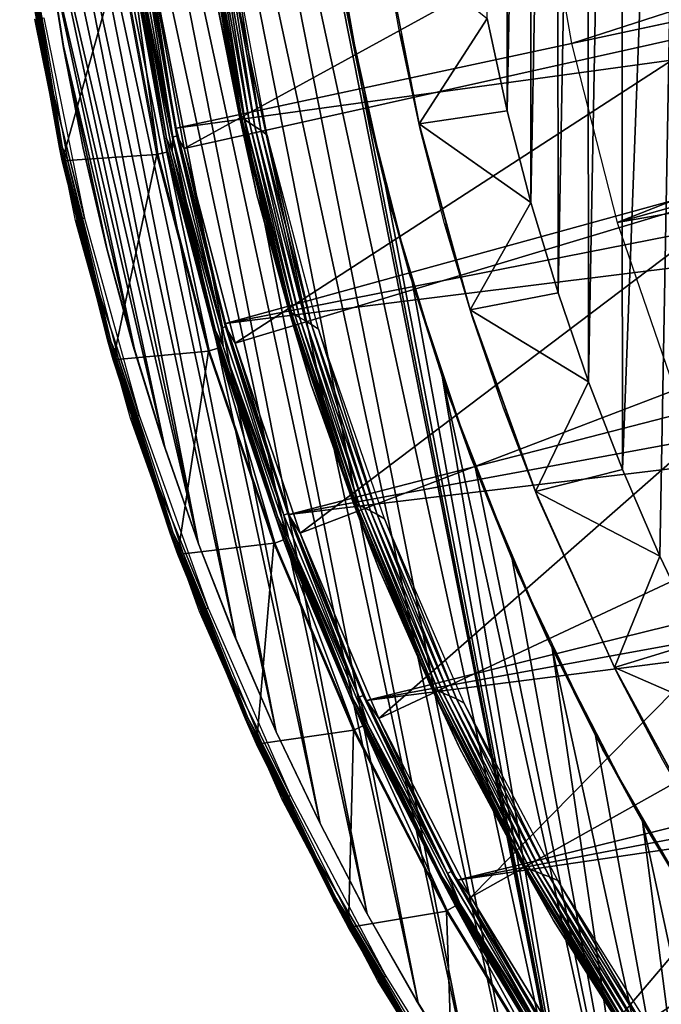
# Model space of a CAD drawing. Header units: millimetres. Extents: x -30.2 to 31.1, y -30.2 to 31.4.
# Tile 12 of 70: x -30 to -23.3, y -15.3 to -4.9. Entities that reach past the tile are written whole.
import ezdxf

# ---------------------------------------------------------------- set-up
doc = ezdxf.new("R2010")
doc.units = ezdxf.units.MM
doc.header["$LTSCALE"] = 81.481481
for name, color, linetype in [('10', 7, 'CONTINUOUS'), ('12', 7, 'CONTINUOUS'), ('15', 7, 'CONTINUOUS'), ('16', 7, 'CONTINUOUS'), ('19', 7, 'CONTINUOUS'), ('21', 7, 'CONTINUOUS'), ('23', 7, 'CONTINUOUS'), ('24', 7, 'CONTINUOUS'), ('26', 7, 'CONTINUOUS'), ('33', 7, 'CONTINUOUS'), ('34', 7, 'CONTINUOUS'), ('36', 7, 'CONTINUOUS'), ('37', 7, 'CONTINUOUS'), ('38', 7, 'CONTINUOUS'), ('39', 7, 'CONTINUOUS'), ('40', 7, 'CONTINUOUS'), ('41', 7, 'CONTINUOUS'), ('44', 7, 'CONTINUOUS'), ('59', 7, 'CONTINUOUS'), ('60', 7, 'CONTINUOUS'), ('61', 7, 'CONTINUOUS')]:
    doc.layers.add(name, color=color, linetype=linetype)

msp = doc.modelspace()

# ---------------------------------------------------------------- linework, layer by layer
at = {"layer": '10', "color": 251, "linetype": 'Continuous', "true_color": 0x4c4c4c}
for points in [[(-28.653, -4.217, 6.013), (-28.269, -6.297, 6.013), (-22.946, -3.377, 6.367), (-28.653, -4.217, 6.013)], [(-22.946, -3.377, 6.367), (-28.269, -6.297, 6.013), (-22.639, -5.043, 6.367), (-22.946, -3.377, 6.367)], [(-28.269, -6.297, 6.013), (-27.734, -8.344, 6.013), (-22.639, -5.043, 6.367), (-28.269, -6.297, 6.013)], [(-22.639, -5.043, 6.367), (-27.734, -8.344, 6.013), (-22.21, -6.682, 6.367), (-22.639, -5.043, 6.367)], [(-27.734, -8.344, 6.013), (-27.051, -10.346, 6.013), (-22.21, -6.682, 6.367), (-27.734, -8.344, 6.013)], [(-22.21, -6.682, 6.367), (-27.051, -10.346, 6.013), (-21.663, -8.285, 6.367), (-22.21, -6.682, 6.367)], [(-27.051, -10.346, 6.013), (-26.224, -12.293, 6.013), (-21.663, -8.285, 6.367), (-27.051, -10.346, 6.013)], [(-21.663, -8.285, 6.367), (-26.224, -12.293, 6.013), (-21.001, -9.845, 6.367), (-21.663, -8.285, 6.367)], [(-26.224, -12.293, 6.013), (-25.256, -14.175, 6.013), (-21.001, -9.845, 6.367), (-26.224, -12.293, 6.013)], [(-21.001, -9.845, 6.367), (-25.256, -14.175, 6.013), (-20.226, -11.351, 6.367), (-21.001, -9.845, 6.367)], [(-25.256, -14.175, 6.013), (-24.154, -15.98, 6.013), (-20.226, -11.351, 6.367), (-25.256, -14.175, 6.013)], [(-20.226, -11.351, 6.367), (-24.154, -15.98, 6.013), (-19.343, -12.797, 6.367), (-20.226, -11.351, 6.367)], [(-24.154, -15.98, 6.013), (-22.923, -17.701, 6.013), (-19.343, -12.797, 6.367), (-24.154, -15.98, 6.013)]]:
    msp.add_3dface(points, dxfattribs=at)
at = {"layer": '12', "color": 251, "linetype": 'Continuous', "true_color": 0x4c4c4c}
for points in [[(-28.935, -4.258, 0.203), (-28.547, -6.359, 0.203), (-28.838, -4.244, 5.816), (-28.935, -4.258, 0.203)], [(-28.838, -4.244, 5.816), (-28.547, -6.359, 0.203), (-28.451, -6.338, 5.816), (-28.838, -4.244, 5.816)], [(-28.547, -6.359, 0.203), (-28.006, -8.426, 0.203), (-28.451, -6.338, 5.816), (-28.547, -6.359, 0.203)], [(-28.451, -6.338, 5.816), (-28.006, -8.426, 0.203), (-27.913, -8.398, 5.816), (-28.451, -6.338, 5.816)], [(-28.006, -8.426, 0.203), (-27.317, -10.448, 0.203), (-27.913, -8.398, 5.816), (-28.006, -8.426, 0.203)], [(-27.913, -8.398, 5.816), (-27.317, -10.448, 0.203), (-27.225, -10.413, 5.816), (-27.913, -8.398, 5.816)], [(-27.317, -10.448, 0.203), (-26.481, -12.414, 0.203), (-27.225, -10.413, 5.816), (-27.317, -10.448, 0.203)], [(-27.225, -10.413, 5.816), (-26.481, -12.414, 0.203), (-26.392, -12.372, 5.816), (-27.225, -10.413, 5.816)], [(-26.481, -12.414, 0.203), (-25.504, -14.314, 0.203), (-26.392, -12.372, 5.816), (-26.481, -12.414, 0.203)], [(-26.392, -12.372, 5.816), (-25.504, -14.314, 0.203), (-25.419, -14.266, 5.816), (-26.392, -12.372, 5.816)], [(-25.504, -14.314, 0.203), (-24.391, -16.137, 0.203), (-25.419, -14.266, 5.816), (-25.504, -14.314, 0.203)], [(-25.419, -14.266, 5.816), (-24.391, -16.137, 0.203), (-24.31, -16.083, 5.816), (-25.419, -14.266, 5.816)]]:
    msp.add_3dface(points, dxfattribs=at)
at = {"layer": '15', "color": 251, "linetype": 'Continuous', "true_color": 0x4c4c4c}
for points in [[(-28.391, -6.176, 5.982), (-28.76, -4.135, 5.982), (-28.783, -4.236, 5.951), (-28.391, -6.176, 5.982)], [(-28.391, -6.176, 5.982), (-28.715, -4.129, 6.003), (-28.76, -4.135, 5.982), (-28.391, -6.176, 5.982)], [(-28.348, -6.167, 6.003), (-28.653, -4.217, 6.013), (-28.715, -4.129, 6.003), (-28.348, -6.167, 6.003)], [(-28.348, -6.167, 6.003), (-28.715, -4.129, 6.003), (-28.391, -6.176, 5.982), (-28.348, -6.167, 6.003)], [(-28.397, -6.326, 5.951), (-28.391, -6.176, 5.982), (-28.783, -4.236, 5.951), (-28.397, -6.326, 5.951)], [(-28.269, -6.297, 6.013), (-28.653, -4.217, 6.013), (-28.348, -6.167, 6.003), (-28.269, -6.297, 6.013)], [(-27.878, -8.186, 5.982), (-28.391, -6.176, 5.982), (-28.397, -6.326, 5.951), (-27.878, -8.186, 5.982)], [(-27.878, -8.186, 5.982), (-28.348, -6.167, 6.003), (-28.391, -6.176, 5.982), (-27.878, -8.186, 5.982)], [(-27.835, -8.173, 6.003), (-28.269, -6.297, 6.013), (-28.348, -6.167, 6.003), (-27.835, -8.173, 6.003)], [(-27.835, -8.173, 6.003), (-28.348, -6.167, 6.003), (-27.878, -8.186, 5.982), (-27.835, -8.173, 6.003)], [(-27.734, -8.344, 6.013), (-28.269, -6.297, 6.013), (-27.835, -8.173, 6.003), (-27.734, -8.344, 6.013)], [(-27.86, -8.382, 5.951), (-27.878, -8.186, 5.982), (-28.397, -6.326, 5.951), (-27.86, -8.382, 5.951)], [(-27.223, -10.154, 5.982), (-27.835, -8.173, 6.003), (-27.878, -8.186, 5.982), (-27.223, -10.154, 5.982)], [(-27.181, -10.138, 6.003), (-27.734, -8.344, 6.013), (-27.835, -8.173, 6.003), (-27.181, -10.138, 6.003)], [(-27.181, -10.138, 6.003), (-27.835, -8.173, 6.003), (-27.223, -10.154, 5.982), (-27.181, -10.138, 6.003)], [(-27.223, -10.154, 5.982), (-27.878, -8.186, 5.982), (-27.86, -8.382, 5.951), (-27.223, -10.154, 5.982)], [(-27.174, -10.393, 5.951), (-27.223, -10.154, 5.982), (-27.86, -8.382, 5.951), (-27.174, -10.393, 5.951)], [(-27.051, -10.346, 6.013), (-27.734, -8.344, 6.013), (-27.181, -10.138, 6.003), (-27.051, -10.346, 6.013)], [(-26.43, -12.07, 5.982), (-27.181, -10.138, 6.003), (-27.223, -10.154, 5.982), (-26.43, -12.07, 5.982)], [(-26.389, -12.051, 6.003), (-27.051, -10.346, 6.013), (-27.181, -10.138, 6.003), (-26.389, -12.051, 6.003)], [(-26.389, -12.051, 6.003), (-27.181, -10.138, 6.003), (-26.43, -12.07, 5.982), (-26.389, -12.051, 6.003)], [(-26.43, -12.07, 5.982), (-27.223, -10.154, 5.982), (-27.174, -10.393, 5.951), (-26.43, -12.07, 5.982)], [(-26.224, -12.293, 6.013), (-27.051, -10.346, 6.013), (-26.389, -12.051, 6.003), (-26.224, -12.293, 6.013)], [(-26.343, -12.349, 5.951), (-26.43, -12.07, 5.982), (-27.174, -10.393, 5.951), (-26.343, -12.349, 5.951)], [(-25.501, -13.925, 5.982), (-26.389, -12.051, 6.003), (-26.43, -12.07, 5.982), (-25.501, -13.925, 5.982)], [(-25.501, -13.925, 5.982), (-26.43, -12.07, 5.982), (-26.343, -12.349, 5.951), (-25.501, -13.925, 5.982)], [(-25.462, -13.903, 6.003), (-26.224, -12.293, 6.013), (-26.389, -12.051, 6.003), (-25.462, -13.903, 6.003)], [(-25.462, -13.903, 6.003), (-26.389, -12.051, 6.003), (-25.501, -13.925, 5.982), (-25.462, -13.903, 6.003)], [(-25.256, -14.175, 6.013), (-26.224, -12.293, 6.013), (-25.462, -13.903, 6.003), (-25.256, -14.175, 6.013)], [(-25.371, -14.239, 5.951), (-25.501, -13.925, 5.982), (-26.343, -12.349, 5.951), (-25.371, -14.239, 5.951)], [(-24.443, -15.708, 5.982), (-25.462, -13.903, 6.003), (-25.501, -13.925, 5.982), (-24.443, -15.708, 5.982)], [(-24.443, -15.708, 5.982), (-25.501, -13.925, 5.982), (-25.371, -14.239, 5.951), (-24.443, -15.708, 5.982)], [(-24.405, -15.684, 6.003), (-25.256, -14.175, 6.013), (-25.462, -13.903, 6.003), (-24.405, -15.684, 6.003)], [(-24.405, -15.684, 6.003), (-25.462, -13.903, 6.003), (-24.443, -15.708, 5.982), (-24.405, -15.684, 6.003)], [(-24.154, -15.98, 6.013), (-25.256, -14.175, 6.013), (-24.405, -15.684, 6.003), (-24.154, -15.98, 6.013)], [(-24.264, -16.053, 5.951), (-24.443, -15.708, 5.982), (-25.371, -14.239, 5.951), (-24.264, -16.053, 5.951)]]:
    msp.add_3dface(points, dxfattribs=at)
at = {"layer": '16', "color": 251, "linetype": 'Continuous', "true_color": 0x4c4c4c}
for points in [[(-28.845, -4.147, 5.865), (-28.476, -6.194, 5.865), (-28.826, -4.145, 5.911), (-28.845, -4.147, 5.865)], [(-28.845, -4.147, 5.865), (-28.838, -4.244, 5.816), (-28.476, -6.194, 5.865), (-28.845, -4.147, 5.865)], [(-28.838, -4.244, 5.816), (-28.451, -6.338, 5.816), (-28.476, -6.194, 5.865), (-28.838, -4.244, 5.816)], [(-28.457, -6.19, 5.911), (-28.783, -4.236, 5.951), (-28.826, -4.145, 5.911), (-28.457, -6.19, 5.911)], [(-28.476, -6.194, 5.865), (-28.457, -6.19, 5.911), (-28.826, -4.145, 5.911), (-28.476, -6.194, 5.865)], [(-28.397, -6.326, 5.951), (-28.783, -4.236, 5.951), (-28.457, -6.19, 5.911), (-28.397, -6.326, 5.951)], [(-28.476, -6.194, 5.865), (-27.961, -8.21, 5.865), (-28.457, -6.19, 5.911), (-28.476, -6.194, 5.865)], [(-28.476, -6.194, 5.865), (-28.451, -6.338, 5.816), (-27.961, -8.21, 5.865), (-28.476, -6.194, 5.865)], [(-27.943, -8.205, 5.911), (-28.397, -6.326, 5.951), (-28.457, -6.19, 5.911), (-27.943, -8.205, 5.911)], [(-27.961, -8.21, 5.865), (-27.943, -8.205, 5.911), (-28.457, -6.19, 5.911), (-27.961, -8.21, 5.865)], [(-28.451, -6.338, 5.816), (-27.913, -8.398, 5.816), (-27.961, -8.21, 5.865), (-28.451, -6.338, 5.816)], [(-27.86, -8.382, 5.951), (-28.397, -6.326, 5.951), (-27.943, -8.205, 5.911), (-27.86, -8.382, 5.951)], [(-27.961, -8.21, 5.865), (-27.304, -10.184, 5.865), (-27.943, -8.205, 5.911), (-27.961, -8.21, 5.865)], [(-27.961, -8.21, 5.865), (-27.913, -8.398, 5.816), (-27.304, -10.184, 5.865), (-27.961, -8.21, 5.865)], [(-27.287, -10.177, 5.911), (-27.86, -8.382, 5.951), (-27.943, -8.205, 5.911), (-27.287, -10.177, 5.911)], [(-27.304, -10.184, 5.865), (-27.287, -10.177, 5.911), (-27.943, -8.205, 5.911), (-27.304, -10.184, 5.865)], [(-27.174, -10.393, 5.951), (-27.86, -8.382, 5.951), (-27.287, -10.177, 5.911), (-27.174, -10.393, 5.951)], [(-27.913, -8.398, 5.816), (-27.225, -10.413, 5.816), (-27.304, -10.184, 5.865), (-27.913, -8.398, 5.816)], [(-27.304, -10.184, 5.865), (-26.508, -12.106, 5.865), (-27.287, -10.177, 5.911), (-27.304, -10.184, 5.865)], [(-27.304, -10.184, 5.865), (-27.225, -10.413, 5.816), (-26.508, -12.106, 5.865), (-27.304, -10.184, 5.865)], [(-26.491, -12.098, 5.911), (-27.174, -10.393, 5.951), (-27.287, -10.177, 5.911), (-26.491, -12.098, 5.911)], [(-26.508, -12.106, 5.865), (-26.491, -12.098, 5.911), (-27.287, -10.177, 5.911), (-26.508, -12.106, 5.865)], [(-27.225, -10.413, 5.816), (-26.392, -12.372, 5.816), (-26.508, -12.106, 5.865), (-27.225, -10.413, 5.816)], [(-26.343, -12.349, 5.951), (-27.174, -10.393, 5.951), (-26.491, -12.098, 5.911), (-26.343, -12.349, 5.951)], [(-26.508, -12.106, 5.865), (-25.577, -13.966, 5.865), (-26.491, -12.098, 5.911), (-26.508, -12.106, 5.865)], [(-26.508, -12.106, 5.865), (-26.392, -12.372, 5.816), (-25.577, -13.966, 5.865), (-26.508, -12.106, 5.865)], [(-25.56, -13.957, 5.911), (-26.343, -12.349, 5.951), (-26.491, -12.098, 5.911), (-25.56, -13.957, 5.911)], [(-25.577, -13.966, 5.865), (-25.56, -13.957, 5.911), (-26.491, -12.098, 5.911), (-25.577, -13.966, 5.865)], [(-26.392, -12.372, 5.816), (-25.419, -14.266, 5.816), (-25.577, -13.966, 5.865), (-26.392, -12.372, 5.816)], [(-25.371, -14.239, 5.951), (-26.343, -12.349, 5.951), (-25.56, -13.957, 5.911), (-25.371, -14.239, 5.951)], [(-25.577, -13.966, 5.865), (-24.515, -15.755, 5.865), (-25.56, -13.957, 5.911), (-25.577, -13.966, 5.865)], [(-25.577, -13.966, 5.865), (-25.419, -14.266, 5.816), (-24.515, -15.755, 5.865), (-25.577, -13.966, 5.865)], [(-24.5, -15.745, 5.911), (-25.371, -14.239, 5.951), (-25.56, -13.957, 5.911), (-24.5, -15.745, 5.911)], [(-24.515, -15.755, 5.865), (-24.5, -15.745, 5.911), (-25.56, -13.957, 5.911), (-24.515, -15.755, 5.865)], [(-25.419, -14.266, 5.816), (-24.31, -16.083, 5.816), (-24.515, -15.755, 5.865), (-25.419, -14.266, 5.816)], [(-24.264, -16.053, 5.951), (-25.371, -14.239, 5.951), (-24.5, -15.745, 5.911), (-24.264, -16.053, 5.951)]]:
    msp.add_3dface(points, dxfattribs=at)
at = {"layer": '19', "color": 4, "linetype": 'Continuous'}
for points in [[(-29.552, -6.429, -29.793), (-28.945, -4.26, -0.193), (-29.935, -4.304, -29.793), (-29.552, -6.429, -29.793)], [(-28.557, -6.361, -0.193), (-28.945, -4.26, -0.193), (-29.552, -6.429, -29.793), (-28.557, -6.361, -0.193)], [(-29.018, -8.52, -29.793), (-28.557, -6.361, -0.193), (-29.552, -6.429, -29.793), (-29.018, -8.52, -29.793)], [(-28.016, -8.429, -0.193), (-28.557, -6.361, -0.193), (-29.018, -8.52, -29.793), (-28.016, -8.429, -0.193)], [(-28.336, -10.569, -29.793), (-28.016, -8.429, -0.193), (-29.018, -8.52, -29.793), (-28.336, -10.569, -29.793)], [(-27.326, -10.451, -0.193), (-28.016, -8.429, -0.193), (-28.336, -10.569, -29.793), (-27.326, -10.451, -0.193)], [(-27.51, -12.563, -29.793), (-27.326, -10.451, -0.193), (-28.336, -10.569, -29.793), (-27.51, -12.563, -29.793)], [(-26.49, -12.418, -0.193), (-27.326, -10.451, -0.193), (-27.51, -12.563, -29.793), (-26.49, -12.418, -0.193)], [(-26.544, -14.494, -29.793), (-26.49, -12.418, -0.193), (-27.51, -12.563, -29.793), (-26.544, -14.494, -29.793)], [(-25.513, -14.319, -0.193), (-26.49, -12.418, -0.193), (-26.544, -14.494, -29.793), (-25.513, -14.319, -0.193)], [(-25.442, -16.351, -29.793), (-25.513, -14.319, -0.193), (-26.544, -14.494, -29.793), (-25.442, -16.351, -29.793)], [(-24.4, -16.143, -0.193), (-25.513, -14.319, -0.193), (-25.442, -16.351, -29.793), (-24.4, -16.143, -0.193)]]:
    msp.add_3dface(points, dxfattribs=at)
at = {"layer": '21', "color": 4, "linetype": 'Continuous'}
for points in [[(-29.946, -4.209, -29.833), (-29.936, -4.207, -29.872), (-29.569, -6.285, -29.872), (-29.946, -4.209, -29.833)], [(-29.58, -6.287, -29.833), (-29.935, -4.304, -29.793), (-29.946, -4.209, -29.833), (-29.58, -6.287, -29.833)], [(-29.58, -6.287, -29.833), (-29.946, -4.209, -29.833), (-29.569, -6.285, -29.872), (-29.58, -6.287, -29.833)], [(-29.918, -4.205, -29.908), (-29.552, -6.281, -29.908), (-29.936, -4.207, -29.872), (-29.918, -4.205, -29.908)], [(-29.936, -4.207, -29.872), (-29.552, -6.281, -29.908), (-29.569, -6.285, -29.872), (-29.936, -4.207, -29.872)], [(-29.918, -4.205, -29.908), (-29.88, -4.296, -29.939), (-29.552, -6.281, -29.908), (-29.918, -4.205, -29.908)], [(-29.552, -6.429, -29.793), (-29.935, -4.304, -29.793), (-29.58, -6.287, -29.833), (-29.552, -6.429, -29.793)], [(-29.88, -4.296, -29.939), (-29.497, -6.417, -29.939), (-29.552, -6.281, -29.908), (-29.88, -4.296, -29.939)], [(-29.58, -6.287, -29.833), (-29.569, -6.285, -29.872), (-29.059, -8.332, -29.872), (-29.58, -6.287, -29.833)], [(-29.069, -8.335, -29.833), (-29.552, -6.429, -29.793), (-29.58, -6.287, -29.833), (-29.069, -8.335, -29.833)], [(-29.069, -8.335, -29.833), (-29.58, -6.287, -29.833), (-29.059, -8.332, -29.872), (-29.069, -8.335, -29.833)], [(-29.552, -6.281, -29.908), (-29.041, -8.327, -29.908), (-29.569, -6.285, -29.872), (-29.552, -6.281, -29.908)], [(-29.569, -6.285, -29.872), (-29.041, -8.327, -29.908), (-29.059, -8.332, -29.872), (-29.569, -6.285, -29.872)], [(-29.552, -6.281, -29.908), (-29.497, -6.417, -29.939), (-29.041, -8.327, -29.908), (-29.552, -6.281, -29.908)], [(-29.497, -6.417, -29.939), (-28.964, -8.505, -29.939), (-29.041, -8.327, -29.908), (-29.497, -6.417, -29.939)], [(-29.018, -8.52, -29.793), (-29.552, -6.429, -29.793), (-29.069, -8.335, -29.833), (-29.018, -8.52, -29.793)], [(-29.069, -8.335, -29.833), (-29.059, -8.332, -29.872), (-28.407, -10.339, -29.872), (-29.069, -8.335, -29.833)], [(-28.417, -10.343, -29.833), (-29.018, -8.52, -29.793), (-29.069, -8.335, -29.833), (-28.417, -10.343, -29.833)], [(-28.417, -10.343, -29.833), (-29.069, -8.335, -29.833), (-28.407, -10.339, -29.872), (-28.417, -10.343, -29.833)], [(-29.041, -8.327, -29.908), (-28.39, -10.333, -29.908), (-29.059, -8.332, -29.872), (-29.041, -8.327, -29.908)], [(-29.059, -8.332, -29.872), (-28.39, -10.333, -29.908), (-28.407, -10.339, -29.872), (-29.059, -8.332, -29.872)], [(-29.041, -8.327, -29.908), (-28.964, -8.505, -29.939), (-28.39, -10.333, -29.908), (-29.041, -8.327, -29.908)], [(-28.336, -10.569, -29.793), (-29.018, -8.52, -29.793), (-28.417, -10.343, -29.833), (-28.336, -10.569, -29.793)], [(-28.964, -8.505, -29.939), (-28.284, -10.549, -29.939), (-28.39, -10.333, -29.908), (-28.964, -8.505, -29.939)], [(-28.417, -10.343, -29.833), (-28.407, -10.339, -29.872), (-27.616, -12.296, -29.872), (-28.417, -10.343, -29.833)], [(-27.626, -12.3, -29.833), (-28.336, -10.569, -29.793), (-28.417, -10.343, -29.833), (-27.626, -12.3, -29.833)], [(-27.626, -12.3, -29.833), (-28.417, -10.343, -29.833), (-27.616, -12.296, -29.872), (-27.626, -12.3, -29.833)], [(-28.39, -10.333, -29.908), (-27.6, -12.288, -29.908), (-28.407, -10.339, -29.872), (-28.39, -10.333, -29.908)], [(-28.407, -10.339, -29.872), (-27.6, -12.288, -29.908), (-27.616, -12.296, -29.872), (-28.407, -10.339, -29.872)], [(-28.39, -10.333, -29.908), (-28.284, -10.549, -29.939), (-27.6, -12.288, -29.908), (-28.39, -10.333, -29.908)], [(-28.284, -10.549, -29.939), (-27.459, -12.54, -29.939), (-27.6, -12.288, -29.908), (-28.284, -10.549, -29.939)], [(-27.51, -12.563, -29.793), (-28.336, -10.569, -29.793), (-27.626, -12.3, -29.833), (-27.51, -12.563, -29.793)], [(-27.626, -12.3, -29.833), (-27.616, -12.296, -29.872), (-26.691, -14.192, -29.872), (-27.626, -12.3, -29.833)], [(-26.701, -14.197, -29.833), (-27.51, -12.563, -29.793), (-27.626, -12.3, -29.833), (-26.701, -14.197, -29.833)], [(-26.701, -14.197, -29.833), (-27.626, -12.3, -29.833), (-26.691, -14.192, -29.872), (-26.701, -14.197, -29.833)], [(-27.6, -12.288, -29.908), (-26.675, -14.184, -29.908), (-27.616, -12.296, -29.872), (-27.6, -12.288, -29.908)], [(-27.616, -12.296, -29.872), (-26.675, -14.184, -29.908), (-26.691, -14.192, -29.872), (-27.616, -12.296, -29.872)], [(-27.6, -12.288, -29.908), (-27.459, -12.54, -29.939), (-26.675, -14.184, -29.908), (-27.6, -12.288, -29.908)], [(-26.544, -14.494, -29.793), (-27.51, -12.563, -29.793), (-26.701, -14.197, -29.833), (-26.544, -14.494, -29.793)], [(-27.459, -12.54, -29.939), (-26.494, -14.467, -29.939), (-26.675, -14.184, -29.908), (-27.459, -12.54, -29.939)], [(-26.675, -14.184, -29.908), (-25.621, -16.01, -29.908), (-26.691, -14.192, -29.872), (-26.675, -14.184, -29.908)], [(-26.675, -14.184, -29.908), (-26.494, -14.467, -29.939), (-25.621, -16.01, -29.908), (-26.675, -14.184, -29.908)], [(-26.701, -14.197, -29.833), (-26.691, -14.192, -29.872), (-25.636, -16.019, -29.872), (-26.701, -14.197, -29.833)], [(-25.645, -16.025, -29.833), (-26.544, -14.494, -29.793), (-26.701, -14.197, -29.833), (-25.645, -16.025, -29.833)], [(-25.645, -16.025, -29.833), (-26.701, -14.197, -29.833), (-25.636, -16.019, -29.872), (-25.645, -16.025, -29.833)], [(-26.691, -14.192, -29.872), (-25.621, -16.01, -29.908), (-25.636, -16.019, -29.872), (-26.691, -14.192, -29.872)], [(-25.442, -16.351, -29.793), (-26.544, -14.494, -29.793), (-25.645, -16.025, -29.833), (-25.442, -16.351, -29.793)], [(-26.494, -14.467, -29.939), (-25.395, -16.32, -29.939), (-25.621, -16.01, -29.908), (-26.494, -14.467, -29.939)]]:
    msp.add_3dface(points, dxfattribs=at)
at = {"layer": '23', "color": 4, "linetype": 'Continuous'}
for points in [[(-26.187, -4.045, -30), (-25.084, -4.931, -2), (-25.801, -6.038, -30), (-26.187, -4.045, -30)], [(-25.084, -4.931, -2), (-24.873, -5.903, -2), (-25.801, -6.038, -30), (-25.084, -4.931, -2)], [(-24.873, -5.903, -2), (-24.625, -6.866, -2), (-25.801, -6.038, -30), (-24.873, -5.903, -2)], [(-25.801, -6.038, -30), (-24.625, -6.866, -2), (-25.263, -7.995, -30), (-25.801, -6.038, -30)], [(-24.625, -6.866, -2), (-24.34, -7.816, -2), (-25.263, -7.995, -30), (-24.625, -6.866, -2)], [(-24.34, -7.816, -2), (-24.02, -8.751, -2), (-25.263, -7.995, -30), (-24.34, -7.816, -2)], [(-25.263, -7.995, -30), (-24.02, -8.751, -2), (-24.577, -9.905, -30), (-25.263, -7.995, -30)], [(-24.02, -8.751, -2), (-23.662, -9.676, -2), (-24.577, -9.905, -30), (-24.02, -8.751, -2)], [(-23.662, -9.676, -2), (-23.269, -10.587, -2), (-24.577, -9.905, -30), (-23.662, -9.676, -2)], [(-24.577, -9.905, -30), (-23.269, -10.587, -2), (-23.747, -11.758, -30), (-24.577, -9.905, -30)], [(-23.269, -10.587, -2), (-22.842, -11.48, -2), (-23.747, -11.758, -30), (-23.269, -10.587, -2)], [(-22.842, -11.48, -2), (-22.381, -12.354, -2), (-23.747, -11.758, -30), (-22.842, -11.48, -2)], [(-23.747, -11.758, -30), (-22.381, -12.354, -2), (-22.777, -13.541, -30), (-23.747, -11.758, -30)]]:
    msp.add_3dface(points, dxfattribs=at)
at = {"layer": '24', "color": 4, "linetype": 'Continuous'}
for points in [[(-23.683, 9.627, -2), (-22.875, 11.414, -2), (-23.662, -9.676, -2), (-23.683, 9.627, -2)], [(-22.875, 11.414, -2), (-23.269, -10.587, -2), (-23.662, -9.676, -2), (-22.875, 11.414, -2)], [(-22.875, 11.414, -2), (-22.842, -11.48, -2), (-23.269, -10.587, -2), (-22.875, 11.414, -2)], [(-24.035, 8.711, -2), (-23.683, 9.627, -2), (-24.02, -8.751, -2), (-24.035, 8.711, -2)], [(-23.683, 9.627, -2), (-23.662, -9.676, -2), (-24.02, -8.751, -2), (-23.683, 9.627, -2)], [(-24.351, 7.782, -2), (-24.035, 8.711, -2), (-24.34, -7.816, -2), (-24.351, 7.782, -2)], [(-24.035, 8.711, -2), (-24.02, -8.751, -2), (-24.34, -7.816, -2), (-24.035, 8.711, -2)], [(-24.633, 6.837, -2), (-24.351, 7.782, -2), (-24.625, -6.866, -2), (-24.633, 6.837, -2)], [(-24.351, 7.782, -2), (-24.34, -7.816, -2), (-24.625, -6.866, -2), (-24.351, 7.782, -2)], [(-24.879, 5.878, -2), (-24.633, 6.837, -2), (-24.873, -5.903, -2), (-24.879, 5.878, -2)], [(-24.633, 6.837, -2), (-24.625, -6.866, -2), (-24.873, -5.903, -2), (-24.633, 6.837, -2)], [(-24.879, 5.878, -2), (-24.873, -5.903, -2), (-25.084, -4.931, -2), (-24.879, 5.878, -2)]]:
    msp.add_3dface(points, dxfattribs=at)
at = {"layer": '26', "color": 4, "linetype": 'Continuous'}
for points in [[(-26.187, -4.045, -30), (-25.801, -6.038, -30), (-26.182, -4.081, -32.8), (-26.187, -4.045, -30)], [(-26.182, -4.081, -32.8), (-25.801, -6.038, -30), (-26.004, -5.091, -32.8), (-26.182, -4.081, -32.8)], [(-26.004, -5.091, -32.8), (-25.801, -6.038, -30), (-25.788, -6.093, -32.8), (-26.004, -5.091, -32.8)], [(-25.801, -6.038, -30), (-25.263, -7.995, -30), (-25.788, -6.093, -32.8), (-25.801, -6.038, -30)], [(-25.788, -6.093, -32.8), (-25.263, -7.995, -30), (-25.533, -7.086, -32.8), (-25.788, -6.093, -32.8)], [(-25.533, -7.086, -32.8), (-25.263, -7.995, -30), (-25.241, -8.065, -32.8), (-25.533, -7.086, -32.8)], [(-25.263, -7.995, -30), (-24.577, -9.905, -30), (-25.241, -8.065, -32.8), (-25.263, -7.995, -30)], [(-25.241, -8.065, -32.8), (-24.577, -9.905, -30), (-24.912, -9.03, -32.8), (-25.241, -8.065, -32.8)], [(-24.912, -9.03, -32.8), (-24.577, -9.905, -30), (-24.547, -9.979, -32.8), (-24.912, -9.03, -32.8)], [(-24.577, -9.905, -30), (-23.747, -11.758, -30), (-24.547, -9.979, -32.8), (-24.577, -9.905, -30)], [(-24.547, -9.979, -32.8), (-23.747, -11.758, -30), (-23.711, -11.83, -32.8), (-24.547, -9.979, -32.8)], [(-23.747, -11.758, -30), (-22.777, -13.541, -30), (-23.711, -11.83, -32.8), (-23.747, -11.758, -30)], [(-23.711, -11.83, -32.8), (-22.777, -13.541, -30), (-23.239, -12.731, -32.8), (-23.711, -11.83, -32.8)]]:
    msp.add_3dface(points, dxfattribs=at)
at = {"layer": '33', "color": 251, "linetype": 'Continuous', "true_color": 0x4c4c4c}
for points in [[(-29.745, -4.922, -35.754), (-29.318, -7.031, -35.754), (-29.841, -4.938, -30.203), (-29.745, -4.922, -35.754)], [(-29.841, -4.938, -30.203), (-29.318, -7.031, -35.754), (-29.412, -7.054, -30.203), (-29.841, -4.938, -30.203)], [(-29.318, -7.031, -35.754), (-28.742, -9.105, -35.754), (-29.412, -7.054, -30.203), (-29.318, -7.031, -35.754)], [(-29.412, -7.054, -30.203), (-28.742, -9.105, -35.754), (-28.834, -9.134, -30.203), (-29.412, -7.054, -30.203)], [(-28.742, -9.105, -35.754), (-28.019, -11.132, -35.754), (-28.834, -9.134, -30.203), (-28.742, -9.105, -35.754)], [(-28.834, -9.134, -30.203), (-28.019, -11.132, -35.754), (-28.109, -11.168, -30.203), (-28.834, -9.134, -30.203)], [(-28.019, -11.132, -35.754), (-27.154, -13.103, -35.754), (-28.109, -11.168, -30.203), (-28.019, -11.132, -35.754)], [(-28.109, -11.168, -30.203), (-27.154, -13.103, -35.754), (-27.241, -13.145, -30.203), (-28.109, -11.168, -30.203)], [(-27.154, -13.103, -35.754), (-26.15, -15.006, -35.754), (-27.241, -13.145, -30.203), (-27.154, -13.103, -35.754)], [(-27.241, -13.145, -30.203), (-26.15, -15.006, -35.754), (-26.234, -15.055, -30.203), (-27.241, -13.145, -30.203)], [(-26.15, -15.006, -35.754), (-25.012, -16.834, -35.754), (-26.234, -15.055, -30.203), (-26.15, -15.006, -35.754)], [(-26.234, -15.055, -30.203), (-25.012, -16.834, -35.754), (-25.093, -16.888, -30.203), (-26.234, -15.055, -30.203)]]:
    msp.add_3dface(points, dxfattribs=at)
at = {"layer": '34', "color": 251, "linetype": 'Continuous', "true_color": 0x4c4c4c}
for points in [[(-27.69, -5.959, -34.009), (-28.036, -3.888, -34.061), (-28.058, -3.872, -34.009), (-27.69, -5.959, -34.009)], [(-27.69, -5.959, -34.009), (-28.058, -3.872, -34.009), (-27.928, -4.761, -33.954), (-27.69, -5.959, -34.009)], [(-27.667, -5.973, -34.061), (-28.003, -3.913, -34.108), (-28.036, -3.888, -34.061), (-27.667, -5.973, -34.061)], [(-27.667, -5.973, -34.061), (-28.036, -3.888, -34.061), (-27.69, -5.959, -34.009), (-27.667, -5.973, -34.061)], [(-27.631, -5.997, -34.108), (-27.958, -3.945, -34.147), (-28.003, -3.913, -34.108), (-27.631, -5.997, -34.108)], [(-27.631, -5.997, -34.108), (-28.003, -3.913, -34.108), (-27.667, -5.973, -34.061), (-27.631, -5.997, -34.108)], [(-27.584, -6.028, -34.147), (-27.905, -3.985, -34.176), (-27.958, -3.945, -34.147), (-27.584, -6.028, -34.147)], [(-27.584, -6.028, -34.147), (-27.958, -3.945, -34.147), (-27.631, -5.997, -34.108), (-27.584, -6.028, -34.147)], [(-27.528, -6.065, -34.176), (-27.846, -4.029, -34.194), (-27.905, -3.985, -34.176), (-27.528, -6.065, -34.176)], [(-27.528, -6.065, -34.176), (-27.905, -3.985, -34.176), (-27.584, -6.028, -34.147), (-27.528, -6.065, -34.176)], [(-27.846, -4.029, -34.194), (-27.465, -6.106, -34.194), (-27.782, -4.083, -34.2), (-27.846, -4.029, -34.194)], [(-27.465, -6.106, -34.194), (-27.846, -4.029, -34.194), (-27.528, -6.065, -34.176), (-27.465, -6.106, -34.194)], [(-27.782, -4.083, -34.2), (-27.465, -6.106, -34.194), (-27.397, -6.159, -34.2), (-27.782, -4.083, -34.2)], [(-27.506, -6.786, -33.954), (-27.69, -5.959, -34.009), (-27.928, -4.761, -33.954), (-27.506, -6.786, -33.954)], [(-27.167, -8.012, -34.009), (-27.667, -5.973, -34.061), (-27.69, -5.959, -34.009), (-27.167, -8.012, -34.009)], [(-27.167, -8.012, -34.009), (-27.69, -5.959, -34.009), (-27.506, -6.786, -33.954), (-27.167, -8.012, -34.009)], [(-27.143, -8.025, -34.061), (-27.631, -5.997, -34.108), (-27.667, -5.973, -34.061), (-27.143, -8.025, -34.061)], [(-27.143, -8.025, -34.061), (-27.667, -5.973, -34.061), (-27.167, -8.012, -34.009), (-27.143, -8.025, -34.061)], [(-27.105, -8.047, -34.108), (-27.584, -6.028, -34.147), (-27.631, -5.997, -34.108), (-27.105, -8.047, -34.108)], [(-27.105, -8.047, -34.108), (-27.631, -5.997, -34.108), (-27.143, -8.025, -34.061), (-27.105, -8.047, -34.108)], [(-27.056, -8.076, -34.147), (-27.528, -6.065, -34.176), (-27.584, -6.028, -34.147), (-27.056, -8.076, -34.147)], [(-27.056, -8.076, -34.147), (-27.584, -6.028, -34.147), (-27.105, -8.047, -34.108), (-27.056, -8.076, -34.147)], [(-26.996, -8.111, -34.176), (-27.465, -6.106, -34.194), (-27.528, -6.065, -34.176), (-26.996, -8.111, -34.176)], [(-26.996, -8.111, -34.176), (-27.528, -6.065, -34.176), (-27.056, -8.076, -34.147), (-26.996, -8.111, -34.176)], [(-27.465, -6.106, -34.194), (-26.93, -8.15, -34.194), (-27.397, -6.159, -34.2), (-27.465, -6.106, -34.194)], [(-26.93, -8.15, -34.194), (-27.465, -6.106, -34.194), (-26.996, -8.111, -34.176), (-26.93, -8.15, -34.194)], [(-27.397, -6.159, -34.2), (-26.93, -8.15, -34.194), (-26.857, -8.199, -34.2), (-27.397, -6.159, -34.2)], [(-26.937, -8.775, -33.954), (-27.167, -8.012, -34.009), (-27.506, -6.786, -33.954), (-26.937, -8.775, -33.954)], [(-26.492, -10.02, -34.009), (-27.143, -8.025, -34.061), (-27.167, -8.012, -34.009), (-26.492, -10.02, -34.009)], [(-26.492, -10.02, -34.009), (-27.167, -8.012, -34.009), (-26.937, -8.775, -33.954), (-26.492, -10.02, -34.009)], [(-26.467, -10.032, -34.061), (-27.105, -8.047, -34.108), (-27.143, -8.025, -34.061), (-26.467, -10.032, -34.061)], [(-26.467, -10.032, -34.061), (-27.143, -8.025, -34.061), (-26.492, -10.02, -34.009), (-26.467, -10.032, -34.061)], [(-26.427, -10.053, -34.108), (-27.056, -8.076, -34.147), (-27.105, -8.047, -34.108), (-26.427, -10.053, -34.108)], [(-26.427, -10.053, -34.108), (-27.105, -8.047, -34.108), (-26.467, -10.032, -34.061), (-26.427, -10.053, -34.108)], [(-26.375, -10.079, -34.147), (-26.996, -8.111, -34.176), (-27.056, -8.076, -34.147), (-26.375, -10.079, -34.147)], [(-26.375, -10.079, -34.147), (-27.056, -8.076, -34.147), (-26.427, -10.053, -34.108), (-26.375, -10.079, -34.147)], [(-26.312, -10.111, -34.176), (-26.93, -8.15, -34.194), (-26.996, -8.111, -34.176), (-26.312, -10.111, -34.176)], [(-26.312, -10.111, -34.176), (-26.996, -8.111, -34.176), (-26.375, -10.079, -34.147), (-26.312, -10.111, -34.176)], [(-26.93, -8.15, -34.194), (-26.242, -10.147, -34.194), (-26.857, -8.199, -34.2), (-26.93, -8.15, -34.194)], [(-26.242, -10.147, -34.194), (-26.93, -8.15, -34.194), (-26.312, -10.111, -34.176), (-26.242, -10.147, -34.194)], [(-26.857, -8.199, -34.2), (-26.242, -10.147, -34.194), (-26.165, -10.194, -34.2), (-26.857, -8.199, -34.2)], [(-26.225, -10.717, -33.954), (-26.492, -10.02, -34.009), (-26.937, -8.775, -33.954), (-26.225, -10.717, -33.954)], [(-25.669, -11.972, -34.009), (-26.467, -10.032, -34.061), (-26.492, -10.02, -34.009), (-25.669, -11.972, -34.009)], [(-25.669, -11.972, -34.009), (-26.492, -10.02, -34.009), (-26.225, -10.717, -33.954), (-25.669, -11.972, -34.009)], [(-25.643, -11.983, -34.061), (-26.427, -10.053, -34.108), (-26.467, -10.032, -34.061), (-25.643, -11.983, -34.061)], [(-25.643, -11.983, -34.061), (-26.467, -10.032, -34.061), (-25.669, -11.972, -34.009), (-25.643, -11.983, -34.061)], [(-25.601, -12.002, -34.108), (-26.375, -10.079, -34.147), (-26.427, -10.053, -34.108), (-25.601, -12.002, -34.108)], [(-25.601, -12.002, -34.108), (-26.427, -10.053, -34.108), (-25.643, -11.983, -34.061), (-25.601, -12.002, -34.108)], [(-25.546, -12.026, -34.147), (-26.312, -10.111, -34.176), (-26.375, -10.079, -34.147), (-25.546, -12.026, -34.147)], [(-25.546, -12.026, -34.147), (-26.375, -10.079, -34.147), (-25.601, -12.002, -34.108), (-25.546, -12.026, -34.147)], [(-25.48, -12.055, -34.176), (-26.242, -10.147, -34.194), (-26.312, -10.111, -34.176), (-25.48, -12.055, -34.176)], [(-25.48, -12.055, -34.176), (-26.312, -10.111, -34.176), (-25.546, -12.026, -34.147), (-25.48, -12.055, -34.176)], [(-26.242, -10.147, -34.194), (-25.407, -12.087, -34.194), (-26.165, -10.194, -34.2), (-26.242, -10.147, -34.194)], [(-25.407, -12.087, -34.194), (-26.242, -10.147, -34.194), (-25.48, -12.055, -34.176), (-25.407, -12.087, -34.194)], [(-26.165, -10.194, -34.2), (-25.407, -12.087, -34.194), (-25.325, -12.131, -34.2), (-26.165, -10.194, -34.2)], [(-25.374, -12.602, -33.954), (-25.669, -11.972, -34.009), (-26.225, -10.717, -33.954), (-25.374, -12.602, -33.954)], [(-24.702, -13.857, -34.009), (-25.643, -11.983, -34.061), (-25.669, -11.972, -34.009), (-24.702, -13.857, -34.009)], [(-24.702, -13.857, -34.009), (-25.669, -11.972, -34.009), (-25.374, -12.602, -33.954), (-24.702, -13.857, -34.009)], [(-24.675, -13.867, -34.061), (-25.601, -12.002, -34.108), (-25.643, -11.983, -34.061), (-24.675, -13.867, -34.061)], [(-24.675, -13.867, -34.061), (-25.643, -11.983, -34.061), (-24.702, -13.857, -34.009), (-24.675, -13.867, -34.061)], [(-24.631, -13.883, -34.108), (-25.546, -12.026, -34.147), (-25.601, -12.002, -34.108), (-24.631, -13.883, -34.108)], [(-24.631, -13.883, -34.108), (-25.601, -12.002, -34.108), (-24.675, -13.867, -34.061), (-24.631, -13.883, -34.108)], [(-24.574, -13.905, -34.147), (-25.48, -12.055, -34.176), (-25.546, -12.026, -34.147), (-24.574, -13.905, -34.147)], [(-24.574, -13.905, -34.147), (-25.546, -12.026, -34.147), (-24.631, -13.883, -34.108), (-24.574, -13.905, -34.147)], [(-24.505, -13.931, -34.176), (-25.407, -12.087, -34.194), (-25.48, -12.055, -34.176), (-24.505, -13.931, -34.176)], [(-24.505, -13.931, -34.176), (-25.48, -12.055, -34.176), (-24.574, -13.905, -34.147), (-24.505, -13.931, -34.176)], [(-25.407, -12.087, -34.194), (-24.429, -13.959, -34.194), (-25.325, -12.131, -34.2), (-25.407, -12.087, -34.194)], [(-24.429, -13.959, -34.194), (-25.407, -12.087, -34.194), (-24.505, -13.931, -34.176), (-24.429, -13.959, -34.194)], [(-25.325, -12.131, -34.2), (-24.429, -13.959, -34.194), (-24.343, -13.999, -34.2), (-25.325, -12.131, -34.2)], [(-24.386, -14.42, -33.954), (-24.702, -13.857, -34.009), (-25.374, -12.602, -33.954), (-24.386, -14.42, -33.954)], [(-23.597, -15.665, -34.009), (-24.675, -13.867, -34.061), (-24.702, -13.857, -34.009), (-23.597, -15.665, -34.009)], [(-23.597, -15.665, -34.009), (-24.702, -13.857, -34.009), (-24.386, -14.42, -33.954), (-23.597, -15.665, -34.009)], [(-23.569, -15.673, -34.061), (-24.631, -13.883, -34.108), (-24.675, -13.867, -34.061), (-23.569, -15.673, -34.061)], [(-23.569, -15.673, -34.061), (-24.675, -13.867, -34.061), (-23.597, -15.665, -34.009), (-23.569, -15.673, -34.061)], [(-23.524, -15.687, -34.108), (-24.574, -13.905, -34.147), (-24.631, -13.883, -34.108), (-23.524, -15.687, -34.108)], [(-23.524, -15.687, -34.108), (-24.631, -13.883, -34.108), (-23.569, -15.673, -34.061), (-23.524, -15.687, -34.108)], [(-23.464, -15.706, -34.147), (-24.505, -13.931, -34.176), (-24.574, -13.905, -34.147), (-23.464, -15.706, -34.147)], [(-23.464, -15.706, -34.147), (-24.574, -13.905, -34.147), (-23.524, -15.687, -34.108), (-23.464, -15.706, -34.147)], [(-23.392, -15.728, -34.176), (-24.429, -13.959, -34.194), (-24.505, -13.931, -34.176), (-23.392, -15.728, -34.176)], [(-23.392, -15.728, -34.176), (-24.505, -13.931, -34.176), (-23.464, -15.706, -34.147), (-23.392, -15.728, -34.176)], [(-24.429, -13.959, -34.194), (-23.313, -15.753, -34.194), (-24.343, -13.999, -34.2), (-24.429, -13.959, -34.194)], [(-23.313, -15.753, -34.194), (-24.429, -13.959, -34.194), (-23.392, -15.728, -34.176), (-23.313, -15.753, -34.194)], [(-24.343, -13.999, -34.2), (-23.313, -15.753, -34.194), (-23.222, -15.788, -34.2), (-24.343, -13.999, -34.2)], [(-23.269, -16.161, -33.954), (-23.597, -15.665, -34.009), (-24.386, -14.42, -33.954), (-23.269, -16.161, -33.954)]]:
    msp.add_3dface(points, dxfattribs=at)
at = {"layer": '36', "color": 251, "linetype": 'Continuous', "true_color": 0x4c4c4c}
for points in [[(-26.565, -4.825, -34.2), (-26.118, -6.844, -34.2), (-26.565, -4.825, -36), (-26.565, -4.825, -34.2)], [(-26.565, -4.825, -36), (-26.118, -6.844, -34.2), (-26.118, -6.844, -36), (-26.565, -4.825, -36)], [(-26.118, -6.844, -34.2), (-25.518, -8.823, -34.2), (-26.118, -6.844, -36), (-26.118, -6.844, -34.2)], [(-26.118, -6.844, -36), (-25.518, -8.823, -34.2), (-25.518, -8.823, -36), (-26.118, -6.844, -36)], [(-25.518, -8.823, -34.2), (-24.767, -10.751, -34.2), (-25.518, -8.823, -36), (-25.518, -8.823, -34.2)], [(-25.518, -8.823, -36), (-24.767, -10.751, -34.2), (-24.767, -10.751, -36), (-25.518, -8.823, -36)], [(-24.767, -10.751, -34.2), (-23.872, -12.615, -34.2), (-24.767, -10.751, -36), (-24.767, -10.751, -34.2)], [(-24.767, -10.751, -36), (-23.872, -12.615, -34.2), (-23.872, -12.615, -36), (-24.767, -10.751, -36)], [(-23.872, -12.615, -34.2), (-22.836, -14.406, -34.2), (-23.872, -12.615, -36), (-23.872, -12.615, -34.2)], [(-23.872, -12.615, -36), (-22.836, -14.406, -34.2), (-22.836, -14.406, -36), (-23.872, -12.615, -36)]]:
    msp.add_3dface(points, dxfattribs=at)
at = {"layer": '37', "color": 251, "linetype": 'Continuous', "true_color": 0x4c4c4c}
for points in [[(-29.088, -7.34, -36), (-29.332, -6.294, -36), (-29.081, -7.36, -236), (-29.088, -7.34, -36)], [(-29.081, -7.36, -236), (-29.332, -6.294, -36), (-29.332, -6.294, -236), (-29.081, -7.36, -236)], [(-28.807, -8.377, -36), (-29.088, -7.34, -36), (-29.081, -7.36, -236), (-28.807, -8.377, -36)], [(-28.794, -8.409, -236), (-28.807, -8.377, -36), (-29.081, -7.36, -236), (-28.794, -8.409, -236)], [(-28.488, -9.403, -36), (-28.807, -8.377, -36), (-28.794, -8.409, -236), (-28.488, -9.403, -36)], [(-28.473, -9.441, -236), (-28.488, -9.403, -36), (-28.794, -8.409, -236), (-28.473, -9.441, -236)], [(-28.134, -10.416, -36), (-28.488, -9.403, -36), (-28.473, -9.441, -236), (-28.134, -10.416, -36)], [(-28.118, -10.456, -236), (-28.134, -10.416, -36), (-28.473, -9.441, -236), (-28.118, -10.456, -236)], [(-27.743, -11.416, -36), (-28.134, -10.416, -36), (-28.118, -10.456, -236), (-27.743, -11.416, -36)], [(-27.727, -11.454, -236), (-27.743, -11.416, -36), (-28.118, -10.456, -236), (-27.727, -11.454, -236)], [(-27.317, -12.401, -36), (-27.743, -11.416, -36), (-27.727, -11.454, -236), (-27.317, -12.401, -36)], [(-27.302, -12.434, -236), (-27.317, -12.401, -36), (-27.727, -11.454, -236), (-27.302, -12.434, -236)], [(-26.856, -13.371, -36), (-27.317, -12.401, -36), (-27.302, -12.434, -236), (-26.856, -13.371, -36)], [(-26.842, -13.398, -236), (-26.856, -13.371, -36), (-27.302, -12.434, -236), (-26.842, -13.398, -236)], [(-26.36, -14.323, -36), (-26.856, -13.371, -36), (-26.842, -13.398, -236), (-26.36, -14.323, -36)], [(-26.346, -14.347, -236), (-26.36, -14.323, -36), (-26.842, -13.398, -236), (-26.346, -14.347, -236)], [(-25.831, -15.257, -36), (-26.36, -14.323, -36), (-26.346, -14.347, -236), (-25.831, -15.257, -36)], [(-25.811, -15.284, -236), (-25.831, -15.257, -36), (-26.346, -14.347, -236), (-25.811, -15.284, -236)], [(-25.268, -16.171, -36), (-25.831, -15.257, -36), (-25.811, -15.284, -236), (-25.268, -16.171, -36)], [(-25.24, -16.208, -236), (-25.268, -16.171, -36), (-25.811, -15.284, -236), (-25.24, -16.208, -236)]]:
    msp.add_3dface(points, dxfattribs=at)
at = {"layer": '38', "color": 251, "linetype": 'Continuous', "true_color": 0x4c4c4c}
for points in [[(-29.539, -5.239, -36), (-29.708, -4.177, -36), (-29.707, -4.149, -236), (-29.539, -5.239, -36)], [(-29.539, -5.221, -236), (-29.539, -5.239, -36), (-29.707, -4.149, -236), (-29.539, -5.221, -236)], [(-29.332, -6.294, -236), (-29.539, -5.239, -36), (-29.539, -5.221, -236), (-29.332, -6.294, -236)], [(-29.332, -6.294, -236), (-29.332, -6.294, -36), (-29.539, -5.239, -36), (-29.332, -6.294, -236)]]:
    msp.add_3dface(points, dxfattribs=at)
at = {"layer": '39', "color": 251, "linetype": 'Continuous', "true_color": 0x4c4c4c}
for points in [[(-26.154, -6.692, -236), (-26.399, -5.665, -236), (-25.899, -7.631, -36), (-26.154, -6.692, -236)], [(-25.899, -7.631, -36), (-26.399, -5.665, -236), (-26.399, -5.665, -36), (-25.899, -7.631, -36)], [(-25.874, -7.701, -236), (-26.154, -6.692, -236), (-25.899, -7.631, -36), (-25.874, -7.701, -236)], [(-25.252, -9.556, -36), (-25.874, -7.701, -236), (-25.899, -7.631, -36), (-25.252, -9.556, -36)], [(-25.559, -8.692, -236), (-25.874, -7.701, -236), (-25.252, -9.556, -36), (-25.559, -8.692, -236)], [(-25.209, -9.664, -236), (-25.559, -8.692, -236), (-25.252, -9.556, -36), (-25.209, -9.664, -236)], [(-24.461, -11.43, -36), (-25.209, -9.664, -236), (-25.252, -9.556, -36), (-24.461, -11.43, -36)], [(-24.823, -10.618, -236), (-25.209, -9.664, -236), (-24.461, -11.43, -36), (-24.823, -10.618, -236)], [(-24.402, -11.555, -236), (-24.823, -10.618, -236), (-24.461, -11.43, -36), (-24.402, -11.555, -236)], [(-23.53, -13.242, -36), (-24.402, -11.555, -236), (-24.461, -11.43, -36), (-23.53, -13.242, -36)], [(-23.946, -12.473, -236), (-24.402, -11.555, -236), (-23.53, -13.242, -36), (-23.946, -12.473, -236)], [(-23.452, -13.377, -236), (-23.946, -12.473, -236), (-23.53, -13.242, -36), (-23.452, -13.377, -236)], [(-22.462, -14.982, -36), (-23.452, -13.377, -236), (-23.53, -13.242, -36), (-22.462, -14.982, -36)], [(-22.919, -14.268, -236), (-23.452, -13.377, -236), (-22.462, -14.982, -36), (-22.919, -14.268, -236)]]:
    msp.add_3dface(points, dxfattribs=at)
at = {"layer": '40', "color": 251, "linetype": 'Continuous', "true_color": 0x4c4c4c}
for points in [[(-26.399, -5.665, -36), (-26.599, -4.627, -236), (-26.749, -3.671, -36), (-26.399, -5.665, -36)], [(-26.399, -5.665, -36), (-26.399, -5.665, -236), (-26.599, -4.627, -236), (-26.399, -5.665, -36)]]:
    msp.add_3dface(points, dxfattribs=at)
at = {"layer": '41', "color": 251, "linetype": 'Continuous', "true_color": 0x4c4c4c}
for points in [[(-23.996, -17.998, -236), (-29.285, 6.495, -236), (-29.034, 7.541, -236), (-23.996, -17.998, -236)], [(-23.996, -17.998, -236), (-29.034, 7.541, -236), (-26.399, -5.665, -236), (-23.996, -17.998, -236)], [(-26.399, -5.665, -236), (-29.034, 7.541, -236), (-26.599, -4.627, -236), (-26.399, -5.665, -236)], [(-24.634, -17.114, -236), (-29.499, 5.438, -236), (-29.285, 6.495, -236), (-24.634, -17.114, -236)], [(-23.996, -17.998, -236), (-24.634, -17.114, -236), (-29.285, 6.495, -236), (-23.996, -17.998, -236)], [(-25.24, -16.208, -236), (-29.676, 4.374, -236), (-29.499, 5.438, -236), (-25.24, -16.208, -236)], [(-24.634, -17.114, -236), (-25.24, -16.208, -236), (-29.499, 5.438, -236), (-24.634, -17.114, -236)], [(-25.811, -15.284, -236), (-29.815, 3.306, -236), (-29.676, 4.374, -236), (-25.811, -15.284, -236)], [(-25.24, -16.208, -236), (-25.811, -15.284, -236), (-29.676, 4.374, -236), (-25.24, -16.208, -236)], [(-26.346, -14.347, -236), (-29.916, 2.24, -236), (-29.815, 3.306, -236), (-26.346, -14.347, -236)], [(-25.811, -15.284, -236), (-26.346, -14.347, -236), (-29.815, 3.306, -236), (-25.811, -15.284, -236)], [(-26.842, -13.398, -236), (-29.977, 1.179, -236), (-29.916, 2.24, -236), (-26.842, -13.398, -236)], [(-26.346, -14.347, -236), (-26.842, -13.398, -236), (-29.916, 2.24, -236), (-26.346, -14.347, -236)], [(-27.302, -12.434, -236), (-29.999, 0.117, -236), (-29.977, 1.179, -236), (-27.302, -12.434, -236)], [(-26.842, -13.398, -236), (-27.302, -12.434, -236), (-29.977, 1.179, -236), (-26.842, -13.398, -236)], [(-27.302, -12.434, -236), (-27.727, -11.454, -236), (-29.999, 0.117, -236), (-27.302, -12.434, -236)], [(-27.727, -11.454, -236), (-29.983, -0.946, -236), (-29.999, 0.117, -236), (-27.727, -11.454, -236)], [(-27.727, -11.454, -236), (-28.118, -10.456, -236), (-29.983, -0.946, -236), (-27.727, -11.454, -236)], [(-28.118, -10.456, -236), (-29.929, -2.012, -236), (-29.983, -0.946, -236), (-28.118, -10.456, -236)], [(-28.118, -10.456, -236), (-29.837, -3.079, -236), (-29.929, -2.012, -236), (-28.118, -10.456, -236)], [(-28.118, -10.456, -236), (-28.473, -9.441, -236), (-29.837, -3.079, -236), (-28.118, -10.456, -236)], [(-28.473, -9.441, -236), (-29.707, -4.149, -236), (-29.837, -3.079, -236), (-28.473, -9.441, -236)], [(-28.473, -9.441, -236), (-28.794, -8.409, -236), (-29.707, -4.149, -236), (-28.473, -9.441, -236)], [(-28.794, -8.409, -236), (-29.539, -5.221, -236), (-29.707, -4.149, -236), (-28.794, -8.409, -236)], [(-28.794, -8.409, -236), (-29.081, -7.36, -236), (-29.539, -5.221, -236), (-28.794, -8.409, -236)], [(-29.081, -7.36, -236), (-29.332, -6.294, -236), (-29.539, -5.221, -236), (-29.081, -7.36, -236)], [(-23.996, -17.998, -236), (-26.399, -5.665, -236), (-26.154, -6.692, -236), (-23.996, -17.998, -236)], [(-23.996, -17.998, -236), (-26.154, -6.692, -236), (-25.874, -7.701, -236), (-23.996, -17.998, -236)], [(-23.996, -17.998, -236), (-25.874, -7.701, -236), (-25.559, -8.692, -236), (-23.996, -17.998, -236)], [(-23.33, -18.856, -236), (-23.996, -17.998, -236), (-25.559, -8.692, -236), (-23.33, -18.856, -236)], [(-23.33, -18.856, -236), (-25.559, -8.692, -236), (-25.209, -9.664, -236), (-23.33, -18.856, -236)], [(-23.33, -18.856, -236), (-25.209, -9.664, -236), (-24.823, -10.618, -236), (-23.33, -18.856, -236)], [(-23.33, -18.856, -236), (-24.823, -10.618, -236), (-24.402, -11.555, -236), (-23.33, -18.856, -236)], [(-22.637, -19.685, -236), (-23.33, -18.856, -236), (-24.402, -11.555, -236), (-22.637, -19.685, -236)], [(-22.637, -19.685, -236), (-24.402, -11.555, -236), (-23.946, -12.473, -236), (-22.637, -19.685, -236)], [(-22.637, -19.685, -236), (-23.946, -12.473, -236), (-23.452, -13.377, -236), (-22.637, -19.685, -236)], [(-21.92, -20.482, -236), (-22.637, -19.685, -236), (-23.452, -13.377, -236), (-21.92, -20.482, -236)], [(-21.92, -20.482, -236), (-23.452, -13.377, -236), (-22.919, -14.268, -236), (-21.92, -20.482, -236)]]:
    msp.add_3dface(points, dxfattribs=at)
at = {"layer": '44', "linetype": 'Continuous'}
for points in [[(-24.532, -3.278, -201), (-24.199, -5.193, -201), (-12.908, -1.543, -201), (-24.532, -3.278, -201)], [(-12.908, -1.543, -201), (-24.199, -5.193, -201), (-12.711, -2.728, -201), (-12.908, -1.543, -201)], [(-24.199, -5.193, -201), (-23.717, -7.076, -201), (-12.711, -2.728, -201), (-24.199, -5.193, -201)], [(-12.711, -2.728, -201), (-23.717, -7.076, -201), (-12.405, -3.889, -201), (-12.711, -2.728, -201)], [(-12.405, -3.889, -201), (-23.717, -7.076, -201), (-11.993, -5.017, -201), (-12.405, -3.889, -201)], [(-23.717, -7.076, -201), (-23.089, -8.915, -201), (-11.993, -5.017, -201), (-23.717, -7.076, -201)]]:
    msp.add_3dface(points, dxfattribs=at)
at = {"layer": '59', "linetype": 'Continuous'}
for points in [[(-28.723, -3.999, -238), (-12.711, -2.728, -238), (-28.354, -6.085, -238), (-28.723, -3.999, -238)], [(-12.711, -2.728, -238), (-12.405, -3.889, -238), (-28.354, -6.085, -238), (-12.711, -2.728, -238)], [(-28.354, -6.085, -238), (-12.405, -3.889, -238), (-27.835, -8.138, -238), (-28.354, -6.085, -238)], [(-12.405, -3.889, -238), (-11.993, -5.017, -238), (-27.835, -8.138, -238), (-12.405, -3.889, -238)], [(-11.993, -5.017, -238), (-11.479, -6.102, -238), (-27.835, -8.138, -238), (-11.993, -5.017, -238)], [(-27.835, -8.138, -238), (-11.479, -6.102, -238), (-27.166, -10.148, -238), (-27.835, -8.138, -238)], [(-11.479, -6.102, -238), (-10.867, -7.135, -238), (-27.166, -10.148, -238), (-11.479, -6.102, -238)], [(-10.867, -7.135, -238), (-10.162, -8.107, -238), (-27.166, -10.148, -238), (-10.867, -7.135, -238)], [(-27.166, -10.148, -238), (-10.162, -8.107, -238), (-26.353, -12.104, -238), (-27.166, -10.148, -238)], [(-10.162, -8.107, -238), (-9.371, -9.01, -238), (-26.353, -12.104, -238), (-10.162, -8.107, -238)], [(-9.371, -9.01, -238), (-8.5, -9.837, -238), (-26.353, -12.104, -238), (-9.371, -9.01, -238)], [(-26.353, -12.104, -238), (-8.5, -9.837, -238), (-25.399, -13.996, -238), (-26.353, -12.104, -238)], [(-8.5, -9.837, -238), (-7.556, -10.579, -238), (-25.399, -13.996, -238), (-8.5, -9.837, -238)], [(-7.556, -10.579, -238), (-6.547, -11.231, -238), (-25.399, -13.996, -238), (-7.556, -10.579, -238)], [(-25.399, -13.996, -238), (-6.547, -11.231, -238), (-24.31, -15.812, -238), (-25.399, -13.996, -238)], [(-6.547, -11.231, -238), (-5.483, -11.787, -238), (-24.31, -15.812, -238), (-6.547, -11.231, -238)], [(-5.483, -11.787, -238), (-4.372, -12.243, -238), (-24.31, -15.812, -238), (-5.483, -11.787, -238)], [(-4.372, -12.243, -238), (-3.224, -12.594, -238), (-24.31, -15.812, -238), (-4.372, -12.243, -238)], [(-3.224, -12.594, -238), (-2.048, -12.838, -238), (-24.31, -15.812, -238), (-3.224, -12.594, -238)], [(-24.31, -15.812, -238), (-2.048, -12.838, -238), (-23.091, -17.545, -238), (-24.31, -15.812, -238)]]:
    msp.add_3dface(points, dxfattribs=at)
at = {"layer": '60', "linetype": 'Continuous'}
for points in [[(-28.354, -6.085, -238), (-27.835, -8.138, -238), (-28.354, -6.085, -236), (-28.354, -6.085, -238)], [(-28.354, -6.085, -236), (-27.835, -8.138, -238), (-27.835, -8.138, -236), (-28.354, -6.085, -236)], [(-27.835, -8.138, -238), (-27.166, -10.148, -238), (-27.835, -8.138, -236), (-27.835, -8.138, -238)], [(-27.835, -8.138, -236), (-27.166, -10.148, -238), (-27.166, -10.148, -236), (-27.835, -8.138, -236)], [(-27.166, -10.148, -238), (-26.353, -12.104, -238), (-27.166, -10.148, -236), (-27.166, -10.148, -238)], [(-27.166, -10.148, -236), (-26.353, -12.104, -238), (-26.353, -12.104, -236), (-27.166, -10.148, -236)], [(-26.353, -12.104, -238), (-25.399, -13.996, -238), (-26.353, -12.104, -236), (-26.353, -12.104, -238)], [(-26.353, -12.104, -236), (-25.399, -13.996, -238), (-25.399, -13.996, -236), (-26.353, -12.104, -236)], [(-25.399, -13.996, -238), (-24.31, -15.812, -238), (-25.399, -13.996, -236), (-25.399, -13.996, -238)], [(-25.399, -13.996, -236), (-24.31, -15.812, -238), (-24.31, -15.812, -236), (-25.399, -13.996, -236)]]:
    msp.add_3dface(points, dxfattribs=at)
at = {"layer": '61', "linetype": 'Continuous'}
for points in [[(-28.723, -3.999, -238), (-28.354, -6.085, -238), (-28.723, -3.999, -236), (-28.723, -3.999, -238)], [(-28.354, -6.085, -238), (-28.354, -6.085, -236), (-28.723, -3.999, -236), (-28.354, -6.085, -238)]]:
    msp.add_3dface(points, dxfattribs=at)

doc.saveas('drawing.dxf')
